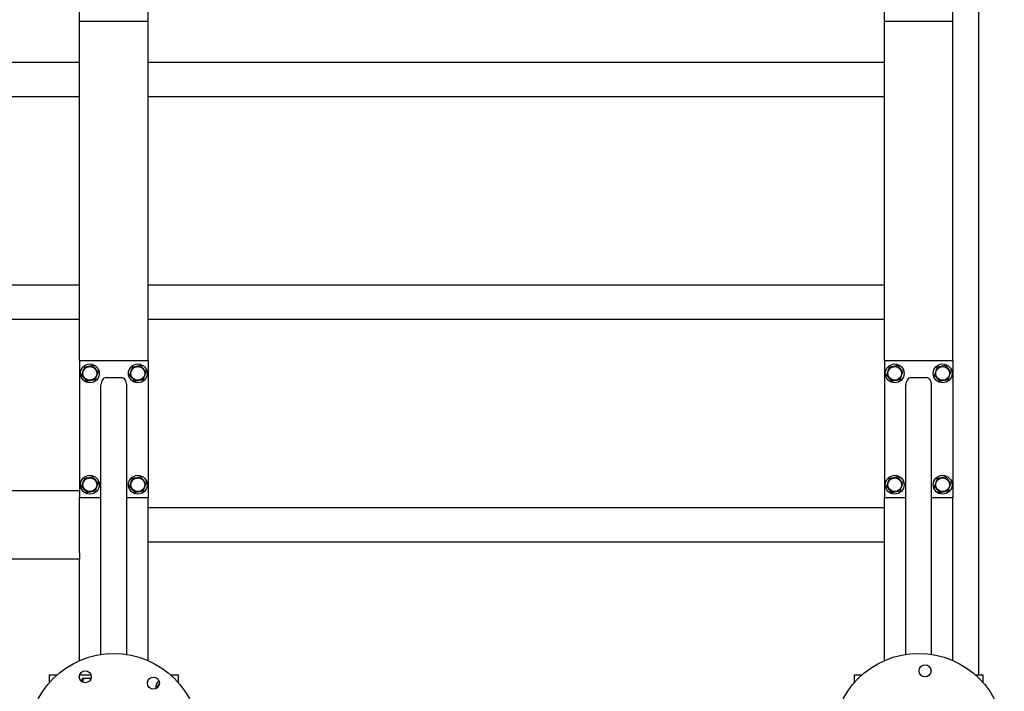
# Model space of a CAD drawing. Header units: millimetres. Extents: x 5 to 589, y 5 to 415.
# Tile 7 of 45: x 130 to 222, y 287 to 350. Entities that reach past the tile are written whole.
import ezdxf

# ---------------------------------------------------------------- set-up
doc = ezdxf.new("R2010")
doc.units = ezdxf.units.MM
doc.layers.add('TRAIT-FORT', color=4, linetype='Continuous', lineweight=25)

msp = doc.modelspace()

# ---------------------------------------------------------------- linework, layer by layer
at = {"layer": 'TRAIT-FORT', "color": 4, "linetype": 'Continuous', "lineweight": 25}
for p, q in [((219.62799, 378.79318), (219.62799, 288.39318)), ((135.62799, 349.43318), (135.62799, 362.23318)), ((142.02799, 349.43318), (142.02799, 362.23318)), ((210.82799, 349.43318), (210.82799, 362.23318)), ((217.22799, 349.43318), (217.22799, 362.23318)), ((142.02799, 349.43318), (135.62799, 349.43318)), ((135.62799, 317.75318), (135.62799, 349.43318)), ((142.02799, 317.75318), (142.02799, 349.43318)), ((217.22799, 349.43318), (210.82799, 349.43318)), ((210.82799, 317.75318), (210.82799, 349.43318)), ((217.22799, 317.75318), (217.22799, 349.43318)), ((135.62799, 345.59318), (77.22799, 345.59318)), ((210.82799, 345.59318), (142.02799, 345.59318)), ((135.62799, 342.39318), (77.22799, 342.39318)), ((210.82799, 342.39318), (142.02799, 342.39318)), ((135.62799, 324.79318), (77.22799, 324.79318)), ((210.82799, 324.79318), (142.02799, 324.79318)), ((135.62799, 321.59318), (77.22799, 321.59318)), ((210.82799, 321.59318), (142.02799, 321.59318)), ((135.62799, 317.75318), (135.62799, 304.95318)), ((135.62799, 317.75318), (142.02799, 317.75318)), ((142.02799, 317.75318), (142.02799, 304.95318)), ((210.82799, 317.75318), (210.82799, 304.95318)), ((210.82799, 317.75318), (217.22799, 317.75318)), ((217.22799, 317.75318), (217.22799, 304.95318)), ((138.10799, 316.15318), (139.54799, 316.15318)), ((213.30799, 316.15318), (214.74799, 316.15318)), ((137.62799, 290.30267), (137.62799, 315.47436)), ((140.02799, 290.30267), (140.02799, 315.47436)), ((212.82799, 290.30267), (212.82799, 315.47436)), ((215.22799, 290.30267), (215.22799, 315.47436)), ((135.62799, 305.59318), (109.38799, 305.59318)), ((135.62799, 304.95318), (137.62799, 304.95318)), ((135.62799, 299.83318), (135.62799, 304.95318)), ((140.02799, 304.95318), (142.02799, 304.95318)), ((142.02799, 289.7253), (142.02799, 304.95318)), ((210.82799, 304.95318), (212.82799, 304.95318)), ((210.82799, 289.7253), (210.82799, 304.95318)), ((215.22799, 304.95318), (217.22799, 304.95318)), ((217.22799, 289.7253), (217.22799, 304.95318)), ((210.82799, 303.99318), (142.02799, 303.99318)), ((210.82799, 300.79318), (142.02799, 300.79318)), ((135.62799, 299.19318), (109.38799, 299.19318)), ((135.62799, 299.83318), (135.62799, 299.19318)), ((135.62799, 289.7253), (135.62799, 299.19318)), ((132.82799, 287.68468), (132.82799, 288.39318)), ((132.82799, 288.39318), (133.53649, 288.39318)), ((135.62747, 288.39318), (136.68505, 288.39318)), ((135.62799, 288.39318), (135.62799, 288.39466)), ((135.86471, 287.73071), (135.86471, 287.99281)), ((135.94199, 288.07318), (135.90275, 288.05052)), ((135.94199, 288.07318), (136.69958, 288.07318)), ((135.96168, 287.68373), (135.96168, 287.99281)), ((144.11949, 288.39318), (144.82799, 288.39318)), ((144.82799, 288.39318), (144.82799, 287.68468)), ((208.02799, 288.39318), (208.73649, 288.39318)), ((208.02799, 287.68468), (208.02799, 288.39318)), ((219.31949, 288.39318), (220.02799, 288.39318)), ((220.02799, 288.39318), (220.02799, 287.68468)), ((142.74801, 287.18729), (142.75276, 287.10171))]:
    msp.add_line(p, q, dxfattribs=at)
for centre, radius in [((136.58799, 316.55318), 0.88), ((141.06799, 316.55318), 0.88), ((211.78799, 316.55318), 0.88), ((216.26799, 316.55318), 0.88), ((136.58799, 316.55318), 0.646), ((141.06799, 316.55318), 0.646), ((211.78799, 316.55318), 0.646), ((216.26799, 316.55318), 0.646), ((136.58799, 306.15318), 0.88), ((136.58799, 306.15318), 0.646), ((141.06799, 306.15318), 0.88), ((141.06799, 306.15318), 0.646), ((211.78799, 306.15318), 0.88), ((211.78799, 306.15318), 0.646), ((216.26799, 306.15318), 0.88), ((216.26799, 306.15318), 0.646), ((138.82799, 282.39318), 8), ((214.02799, 282.39318), 8), ((214.62203, 288.76555), 0.56), ((136.15626, 288.20883), 0.56), ((142.52863, 287.61479), 0.56)]:
    msp.add_circle(centre, radius, dxfattribs=at)
for radius, start, end in [(0.88, 132.0692068, 180.3835469), (0.646, 147.4372617, 170.5981717)]:
    msp.add_arc((143.62799, 287.19318), radius, start, end, dxfattribs=at)
for centre, start_param, end_param in [((138.10799, 315.47436), 0, 1.57079633), ((139.54799, 315.47436), 4.71238898, 6.28318531), ((213.30799, 315.47436), 0, 1.57079633), ((214.74799, 315.47436), 4.71238898, 6.28318531)]:
    msp.add_ellipse(centre, major_axis=(0, 0.67882), ratio=0.70710678, start_param=start_param, end_param=end_param, dxfattribs=at)
for points, knots in [([(136.08064, 317.15245), (136.05761, 317.08831), (136.01106, 316.95864), (135.94208, 316.76651), (135.87615, 316.58285), (135.83573, 316.47025), (135.81533, 316.41344)], [0, 0, 0, 0, 0.26460494, 0.53494775, 0.76534313, 1, 1, 1, 1]), ([(136.08064, 317.15245), (136.1477, 317.16458), (136.28328, 317.1891), (136.48416, 317.22543), (136.67618, 317.26016), (136.7939, 317.28145), (136.8533, 317.29219)], [0, 0, 0, 0, 0.26460494, 0.53494775, 0.76534313, 1, 1, 1, 1]), ([(137.36065, 316.69292), (137.2961, 316.76916), (137.18934, 316.89527), (137.0345, 317.07816), (136.93033, 317.20121), (136.87041, 317.27199), (136.8533, 317.29219)], [0, 0, 0, 0, 0.38554949, 0.63764185, 0.89654625, 1, 1, 1, 1]), ([(137.09534, 315.9539), (137.11837, 316.01804), (137.16492, 316.14772), (137.2339, 316.33985), (137.29983, 316.52351), (137.34026, 316.6361), (137.36065, 316.69292)], [0, 0, 0, 0, 0.26460494, 0.53494775, 0.76534313, 1, 1, 1, 1]), ([(140.56064, 317.15245), (140.53761, 317.08831), (140.49106, 316.95864), (140.42208, 316.76651), (140.35615, 316.58285), (140.31573, 316.47025), (140.29533, 316.41344)], [0, 0, 0, 0, 0.26460494, 0.53494775, 0.76534313, 1, 1, 1, 1]), ([(140.56064, 317.15245), (140.6277, 317.16458), (140.76328, 317.1891), (140.96416, 317.22543), (141.15618, 317.26016), (141.2739, 317.28145), (141.3333, 317.29219)], [0, 0, 0, 0, 0.26460494, 0.53494775, 0.76534313, 1, 1, 1, 1]), ([(141.84065, 316.69292), (141.7761, 316.76916), (141.66934, 316.89527), (141.5145, 317.07816), (141.41033, 317.20121), (141.35041, 317.27199), (141.3333, 317.29219)], [0, 0, 0, 0, 0.38554949, 0.63764185, 0.89654625, 1, 1, 1, 1]), ([(141.57534, 315.9539), (141.59837, 316.01804), (141.64492, 316.14772), (141.7139, 316.33985), (141.77983, 316.52351), (141.82026, 316.6361), (141.84065, 316.69292)], [0, 0, 0, 0, 0.26460494, 0.53494775, 0.76534313, 1, 1, 1, 1]), ([(211.28064, 317.15245), (211.25761, 317.08831), (211.21106, 316.95864), (211.14208, 316.76651), (211.07615, 316.58285), (211.03573, 316.47025), (211.01533, 316.41344)], [0, 0, 0, 0, 0.26460494, 0.53494775, 0.76534313, 1, 1, 1, 1]), ([(211.28064, 317.15245), (211.3477, 317.16458), (211.48328, 317.1891), (211.68416, 317.22543), (211.87618, 317.26016), (211.9939, 317.28145), (212.0533, 317.29219)], [0, 0, 0, 0, 0.26460494, 0.53494775, 0.76534313, 1, 1, 1, 1]), ([(212.56065, 316.69292), (212.4961, 316.76916), (212.38934, 316.89527), (212.2345, 317.07816), (212.13033, 317.20121), (212.07041, 317.27199), (212.0533, 317.29219)], [0, 0, 0, 0, 0.38554949, 0.63764185, 0.89654625, 1, 1, 1, 1]), ([(212.29534, 315.9539), (212.31837, 316.01804), (212.36492, 316.14772), (212.4339, 316.33985), (212.49983, 316.52351), (212.54026, 316.6361), (212.56065, 316.69292)], [0, 0, 0, 0, 0.26460494, 0.53494775, 0.76534313, 1, 1, 1, 1]), ([(215.76064, 317.15245), (215.73761, 317.08831), (215.69106, 316.95864), (215.62208, 316.76651), (215.55615, 316.58285), (215.51573, 316.47025), (215.49533, 316.41344)], [0, 0, 0, 0, 0.26460494, 0.53494775, 0.76534313, 1, 1, 1, 1]), ([(215.76064, 317.15245), (215.8277, 317.16458), (215.96328, 317.1891), (216.16416, 317.22543), (216.35618, 317.26016), (216.4739, 317.28145), (216.5333, 317.29219)], [0, 0, 0, 0, 0.26460494, 0.53494775, 0.76534313, 1, 1, 1, 1]), ([(217.04065, 316.69292), (216.9761, 316.76916), (216.86934, 316.89527), (216.7145, 317.07816), (216.61033, 317.20121), (216.55041, 317.27199), (216.5333, 317.29219)], [0, 0, 0, 0, 0.38554949, 0.63764185, 0.89654625, 1, 1, 1, 1]), ([(216.77534, 315.9539), (216.79837, 316.01804), (216.84492, 316.14772), (216.9139, 316.33985), (216.97983, 316.52351), (217.02026, 316.6361), (217.04065, 316.69292)], [0, 0, 0, 0, 0.26460494, 0.53494775, 0.76534313, 1, 1, 1, 1]), ([(136.32268, 315.81416), (136.25813, 315.89041), (136.15137, 316.01651), (135.99653, 316.19941), (135.89235, 316.32246), (135.83244, 316.39323), (135.81533, 316.41344)], [0, 0, 0, 0, 0.38554949, 0.63764185, 0.89654625, 1, 1, 1, 1]), ([(137.09534, 315.9539), (137.02828, 315.94177), (136.8927, 315.91725), (136.69182, 315.88093), (136.4998, 315.8462), (136.38208, 315.82491), (136.32268, 315.81416)], [0, 0, 0, 0, 0.26460494, 0.53494775, 0.76534313, 1, 1, 1, 1]), ([(140.80268, 315.81416), (140.73813, 315.89041), (140.63137, 316.01651), (140.47653, 316.19941), (140.37235, 316.32246), (140.31244, 316.39323), (140.29533, 316.41344)], [0, 0, 0, 0, 0.38554949, 0.63764185, 0.89654625, 1, 1, 1, 1]), ([(141.57534, 315.9539), (141.50828, 315.94177), (141.3727, 315.91725), (141.17182, 315.88093), (140.9798, 315.8462), (140.86208, 315.82491), (140.80268, 315.81416)], [0, 0, 0, 0, 0.26460494, 0.53494775, 0.76534313, 1, 1, 1, 1]), ([(211.52268, 315.81416), (211.45813, 315.89041), (211.35137, 316.01651), (211.19653, 316.19941), (211.09235, 316.32246), (211.03244, 316.39323), (211.01533, 316.41344)], [0, 0, 0, 0, 0.38554949, 0.63764185, 0.89654625, 1, 1, 1, 1]), ([(212.29534, 315.9539), (212.22828, 315.94177), (212.0927, 315.91725), (211.89182, 315.88093), (211.6998, 315.8462), (211.58208, 315.82491), (211.52268, 315.81416)], [0, 0, 0, 0, 0.26460494, 0.53494775, 0.76534313, 1, 1, 1, 1]), ([(216.00268, 315.81416), (215.93813, 315.89041), (215.83137, 316.01651), (215.67653, 316.19941), (215.57235, 316.32246), (215.51244, 316.39323), (215.49533, 316.41344)], [0, 0, 0, 0, 0.38554949, 0.63764185, 0.89654625, 1, 1, 1, 1]), ([(216.77534, 315.9539), (216.70828, 315.94177), (216.5727, 315.91725), (216.37182, 315.88093), (216.1798, 315.8462), (216.06208, 315.82491), (216.00268, 315.81416)], [0, 0, 0, 0, 0.26460494, 0.53494775, 0.76534313, 1, 1, 1, 1]), ([(136.08064, 306.75245), (136.05761, 306.68831), (136.01106, 306.55864), (135.94208, 306.36651), (135.87615, 306.18285), (135.83573, 306.07025), (135.81533, 306.01344)], [0, 0, 0, 0, 0.26460494, 0.53494775, 0.76534313, 1, 1, 1, 1]), ([(136.08064, 306.75245), (136.1477, 306.76458), (136.28328, 306.7891), (136.48416, 306.82543), (136.67618, 306.86016), (136.7939, 306.88145), (136.8533, 306.89219)], [0, 0, 0, 0, 0.26460494, 0.53494775, 0.76534313, 1, 1, 1, 1]), ([(137.36065, 306.29292), (137.2961, 306.36916), (137.18934, 306.49527), (137.0345, 306.67816), (136.93033, 306.80121), (136.87041, 306.87199), (136.8533, 306.89219)], [0, 0, 0, 0, 0.38554949, 0.63764185, 0.89654625, 1, 1, 1, 1]), ([(140.56064, 306.75245), (140.53761, 306.68831), (140.49106, 306.55864), (140.42208, 306.36651), (140.35615, 306.18285), (140.31573, 306.07025), (140.29533, 306.01344)], [0, 0, 0, 0, 0.26460494, 0.53494775, 0.76534313, 1, 1, 1, 1]), ([(140.56064, 306.75245), (140.6277, 306.76458), (140.76328, 306.7891), (140.96416, 306.82543), (141.15618, 306.86016), (141.2739, 306.88145), (141.3333, 306.89219)], [0, 0, 0, 0, 0.26460494, 0.53494775, 0.76534313, 1, 1, 1, 1]), ([(141.84065, 306.29292), (141.7761, 306.36916), (141.66934, 306.49527), (141.5145, 306.67816), (141.41033, 306.80121), (141.35041, 306.87199), (141.3333, 306.89219)], [0, 0, 0, 0, 0.38554949, 0.63764185, 0.89654625, 1, 1, 1, 1]), ([(211.28064, 306.75245), (211.25761, 306.68831), (211.21106, 306.55864), (211.14208, 306.36651), (211.07615, 306.18285), (211.03573, 306.07025), (211.01533, 306.01344)], [0, 0, 0, 0, 0.26460494, 0.53494775, 0.76534313, 1, 1, 1, 1]), ([(211.28064, 306.75245), (211.3477, 306.76458), (211.48328, 306.7891), (211.68416, 306.82543), (211.87618, 306.86016), (211.9939, 306.88145), (212.0533, 306.89219)], [0, 0, 0, 0, 0.26460494, 0.53494775, 0.76534313, 1, 1, 1, 1]), ([(212.56065, 306.29292), (212.4961, 306.36916), (212.38934, 306.49527), (212.2345, 306.67816), (212.13033, 306.80121), (212.07041, 306.87199), (212.0533, 306.89219)], [0, 0, 0, 0, 0.38554949, 0.63764185, 0.89654625, 1, 1, 1, 1]), ([(215.76064, 306.75245), (215.73761, 306.68831), (215.69106, 306.55864), (215.62208, 306.36651), (215.55615, 306.18285), (215.51573, 306.07025), (215.49533, 306.01344)], [0, 0, 0, 0, 0.26460494, 0.53494775, 0.76534313, 1, 1, 1, 1]), ([(215.76064, 306.75245), (215.8277, 306.76458), (215.96328, 306.7891), (216.16416, 306.82543), (216.35618, 306.86016), (216.4739, 306.88145), (216.5333, 306.89219)], [0, 0, 0, 0, 0.26460494, 0.53494775, 0.76534313, 1, 1, 1, 1]), ([(217.04065, 306.29292), (216.9761, 306.36916), (216.86934, 306.49527), (216.7145, 306.67816), (216.61033, 306.80121), (216.55041, 306.87199), (216.5333, 306.89219)], [0, 0, 0, 0, 0.38554949, 0.63764185, 0.89654625, 1, 1, 1, 1]), ([(136.32268, 305.41416), (136.25813, 305.49041), (136.15137, 305.61651), (135.99653, 305.79941), (135.89235, 305.92246), (135.83244, 305.99323), (135.81533, 306.01344)], [0, 0, 0, 0, 0.38554949, 0.63764185, 0.89654625, 1, 1, 1, 1]), ([(137.09534, 305.5539), (137.02828, 305.54177), (136.8927, 305.51725), (136.69182, 305.48093), (136.4998, 305.4462), (136.38208, 305.42491), (136.32268, 305.41416)], [0, 0, 0, 0, 0.26460494, 0.53494775, 0.76534313, 1, 1, 1, 1]), ([(137.09534, 305.5539), (137.11837, 305.61804), (137.16492, 305.74772), (137.2339, 305.93985), (137.29983, 306.12351), (137.34026, 306.2361), (137.36065, 306.29292)], [0, 0, 0, 0, 0.26460494, 0.53494775, 0.76534313, 1, 1, 1, 1]), ([(140.80268, 305.41416), (140.73813, 305.49041), (140.63137, 305.61651), (140.47653, 305.79941), (140.37235, 305.92246), (140.31244, 305.99323), (140.29533, 306.01344)], [0, 0, 0, 0, 0.38554949, 0.63764185, 0.89654625, 1, 1, 1, 1]), ([(141.57534, 305.5539), (141.50828, 305.54177), (141.3727, 305.51725), (141.17182, 305.48093), (140.9798, 305.4462), (140.86208, 305.42491), (140.80268, 305.41416)], [0, 0, 0, 0, 0.26460494, 0.53494775, 0.76534313, 1, 1, 1, 1]), ([(141.57534, 305.5539), (141.59837, 305.61804), (141.64492, 305.74772), (141.7139, 305.93985), (141.77983, 306.12351), (141.82026, 306.2361), (141.84065, 306.29292)], [0, 0, 0, 0, 0.26460494, 0.53494775, 0.76534313, 1, 1, 1, 1]), ([(211.52268, 305.41416), (211.45813, 305.49041), (211.35137, 305.61651), (211.19653, 305.79941), (211.09235, 305.92246), (211.03244, 305.99323), (211.01533, 306.01344)], [0, 0, 0, 0, 0.38554949, 0.63764185, 0.89654625, 1, 1, 1, 1]), ([(212.29534, 305.5539), (212.22828, 305.54177), (212.0927, 305.51725), (211.89182, 305.48093), (211.6998, 305.4462), (211.58208, 305.42491), (211.52268, 305.41416)], [0, 0, 0, 0, 0.26460494, 0.53494775, 0.76534313, 1, 1, 1, 1]), ([(212.29534, 305.5539), (212.31837, 305.61804), (212.36492, 305.74772), (212.4339, 305.93985), (212.49983, 306.12351), (212.54026, 306.2361), (212.56065, 306.29292)], [0, 0, 0, 0, 0.26460494, 0.53494775, 0.76534313, 1, 1, 1, 1]), ([(216.00268, 305.41416), (215.93813, 305.49041), (215.83137, 305.61651), (215.67653, 305.79941), (215.57235, 305.92246), (215.51244, 305.99323), (215.49533, 306.01344)], [0, 0, 0, 0, 0.38554949, 0.63764185, 0.89654625, 1, 1, 1, 1]), ([(216.77534, 305.5539), (216.70828, 305.54177), (216.5727, 305.51725), (216.37182, 305.48093), (216.1798, 305.4462), (216.06208, 305.42491), (216.00268, 305.41416)], [0, 0, 0, 0, 0.26460494, 0.53494775, 0.76534313, 1, 1, 1, 1]), ([(216.77534, 305.5539), (216.79837, 305.61804), (216.84492, 305.74772), (216.9139, 305.93985), (216.97983, 306.12351), (217.02026, 306.2361), (217.04065, 306.29292)], [0, 0, 0, 0, 0.26460494, 0.53494775, 0.76534313, 1, 1, 1, 1]), ([(135.96168, 287.99281), (135.94934, 288.01711), (135.92894, 288.0573), (135.89934, 288.05357), (135.87943, 288.02566), (135.86798, 288.00011), (135.86471, 287.99281)], [0, 0, 0, 0, 0.38554949, 0.63764185, 0.89654625, 1, 1, 1, 1]), ([(136.68496, 287.99281), (136.62218, 288.01035), (136.49527, 288.04582), (136.30723, 288.05879), (136.12748, 288.03975), (136.01728, 288.00855), (135.96168, 287.99281)], [0, 0, 0, 0, 0.26460494, 0.53494775, 0.76534313, 1, 1, 1, 1]), ([(143.07955, 287.60326), (143.06142, 287.57186), (143.01279, 287.48762), (142.93275, 287.34899), (142.87296, 287.24543), (142.84279, 287.19318)], [0, 0, 0, 0, 0.2274796, 0.61020031, 1, 1, 1, 1])]:
    msp.add_open_spline(points, degree=3, knots=knots, dxfattribs=at)

doc.saveas('drawing.dxf')
